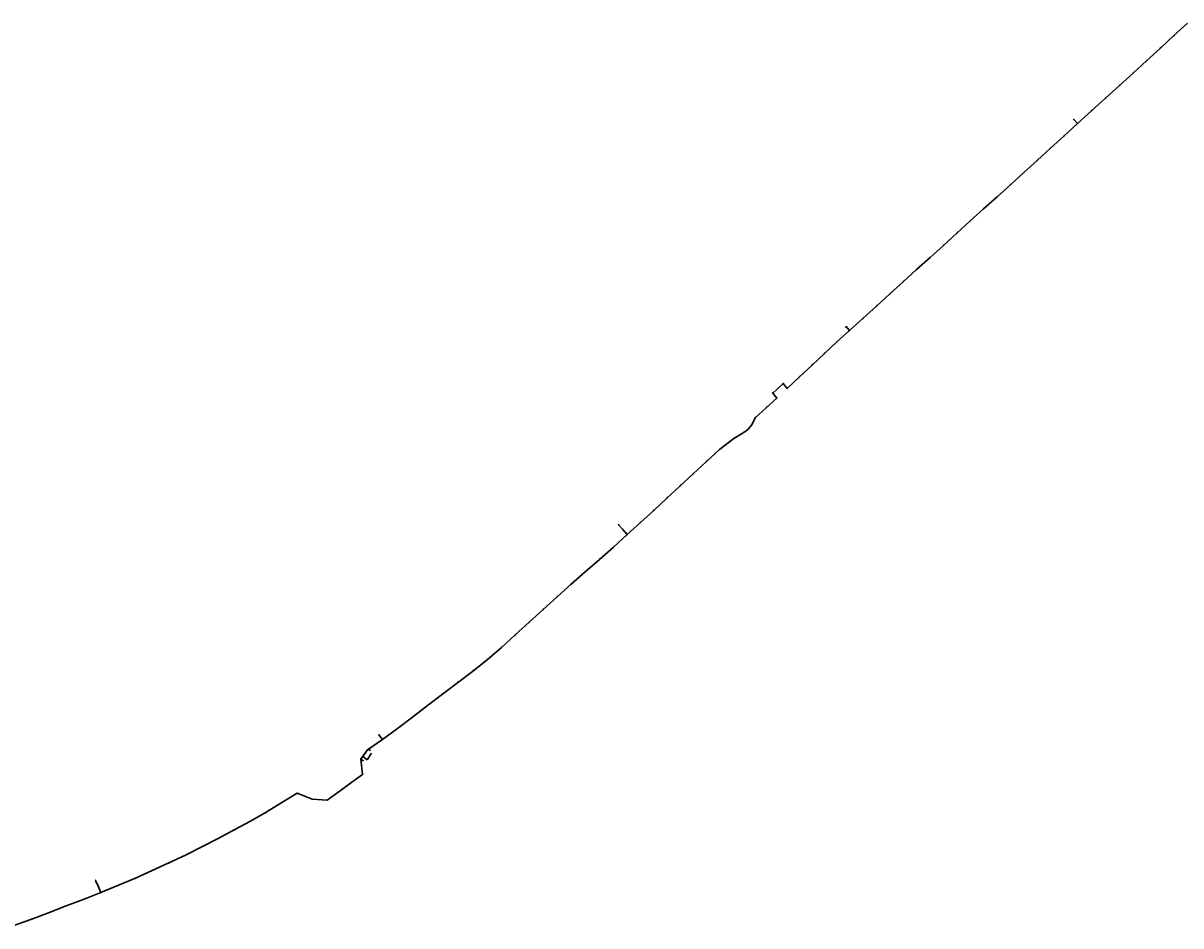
# Model space of a CAD drawing. Header units: metres. Extents: x 1285691 to 1304848, y 733871 to 745130.
# Tile 3 of 3: x 1295259 to 1300045, y 737001 to 740735. Entities that reach past the tile are written whole.
import ezdxf
from ezdxf import colors
from ezdxf.entities.mleader import LeaderData, LeaderLine
from ezdxf.enums import TextEntityAlignment as Align
from ezdxf.math import Vec2, Vec3

# ---------------------------------------------------------------- set-up
doc = ezdxf.new("R2010")
doc.units = ezdxf.units.M
for name, color, linetype, lineweight in [('АСУДД_Блок_Колодцы_ОПС', 174, 'Continuous', 30), ('АСУДД_Блок_подписи_редактируемые', 7, 'Continuous', 25), ('АСУДД_ТРАССА_[Г!63-6!110-4]_ГНБ_БК', 120, 'ASUD_TRAS_M', 30), ('АСУДД_ТРАССА_[Д!110-4]_БК_ГОСТ', 174, 'ASUD_TRAS_M', 30), ('АСУДД_ТРАССА_[Д!90-4]_БК_ГОСТ', 174, 'ASUD_TRAS_M', 30), ('АСУДД_ТРАССА_[З!110-4]_БК', 174, 'ASUD_TRAS_M', 30), ('АСУДД_ТРАССА_[З!63-6!110-3]_БК', 174, 'ASUD_TRAS_M', 30), ('АСУДД_ТРАССА_[З!90-4]_БК', 174, 'ASUD_TRAS_M', 30), ('Выноски_(I)', 7, 'Continuous', 30), ('Выноски_ГНБ_(I)', 7, 'Continuous', 30)]:
    doc.layers.add(name, color=color, linetype=linetype, lineweight=lineweight)
doc.styles.add('ESKD2', font='isocpeui.ttf')
doc.styles.get("Standard").update_dxf_attribs({"font": 'arial.ttf'})
doc.styles.add('ОПС', font='CS_Gost2304.shx', dxfattribs={"width": 0.75, "height": 2})
doc.linetypes.add('ASUD_TRAS_M', pattern='A,3,-0.5,["N",Standard,S=0.5,R=0,X=0,Y=-0.25],-1', length=4.5)

# ---------------------------------------------------------------- blocks, each defined once
blk = doc.blocks.new('_None')

msp = doc.modelspace()

# ---------------------------------------------------------------- linework, layer by layer
at = {"layer": 'АСУДД_Блок_Колодцы_ОПС', "linetype": 'Continuous'}
for centre, radius in [((1300016.314376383, 740683.7831834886), 0.5), ((1299960.124550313, 740632.2868263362), 0.5), ((1299903.560556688, 740580.4854507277), 0.5), ((1299847.09431534, 740528.7890744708), 0.5000000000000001), ((1299790.652298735, 740477.2401174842), 0.5), ((1299733.230662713, 740424.5982972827), 0.5), ((1299675.277418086, 740372.5356468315), 0.5), ((1299602.646858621, 740336.6589539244), 0.5), ((1299617.722531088, 740320.0397822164), 0.5), ((1299561.763400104, 740268.7364458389), 0.5), ((1299506.567497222, 740218.2542141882), 0.5), ((1299451.408337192, 740167.7173014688), 0.5), ((1299396.160692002, 740117.3139025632), 0.4999999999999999), ((1299340.720960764, 740067.1036647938), 0.4999999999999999), ((1299285.199139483, 740016.9793170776), 0.4999999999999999), ((1299229.408723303, 739967.1726527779), 0.4999999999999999), ((1299173.839229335, 739917.0210168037), 0.4999999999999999), ((1299118.73704398, 739866.4321936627), 0.4999999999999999), ((1299063.382425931, 739816.1286425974), 0.5), ((1299007.82944299, 739766.0340401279), 0.5), ((1298952.483080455, 739715.7214975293), 0.5), ((1298897.128113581, 739665.3809348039), 0.5), ((1298841.708614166, 739615.1298692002), 0.5), ((1298786.362367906, 739564.8151309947), 0.5), ((1298730.940775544, 739514.6089185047), 0.5), ((1298661.369578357, 739479.898355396), 0.5), ((1298675.510113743, 739464.4104429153), 0.5), ((1298623.17213035, 739417.0731045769), 0.5), ((1298571.537726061, 739369.1058361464), 0.4999999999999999), ((1298520.11191885, 739320.9848229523), 0.5), ((1298401.095982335, 739244.9725114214), 0.5), ((1298468.803665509, 739272.5676642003), 0.5), ((1298357.525246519, 739205.1953617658), 0.4999999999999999), ((1298417.443576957, 739224.4862465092), 0.5), ((1298374.037725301, 739184.3213423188), 0.4999999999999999), ((1298286.249207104, 739104.4106099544), 0.4999999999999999), ((1298330.942983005, 739144.5045616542), 0.5), ((1298257.968452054, 739057.2664801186), 0.4999999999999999), ((1298196.18829639, 739017.0474436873), 0.5), ((1298137.188356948, 738971.7379855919), 0.4999999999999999), ((1298082.902522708, 738921.3326317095), 0.4999999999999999), ((1298028.648245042, 738870.966580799), 0.4999999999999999), ((1297974.305453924, 738820.6757529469), 0.4999999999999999), ((1297920.048987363, 738770.2746225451), 0.5), ((1297865.53035499, 738720.1123238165), 0.5), ((1297810.867483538, 738670.1915630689), 0.5), ((1297719.774603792, 738660.6673633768), 0.5), ((1297738.364226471, 738640.1933987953), 0.5), ((1297756.263894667, 738620.1982650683), 0.5), ((1297699.450342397, 738568.0459074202), 0.4999999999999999), ((1297641.249030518, 738516.4045499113), 0.4999999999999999), ((1297582.627040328, 738465.2454687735), 0.5), ((1297523.957897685, 738414.1538813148), 0.5), ((1297466.074933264, 738362.1373516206), 0.5), ((1297408.619715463, 738309.583004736), 0.5), ((1297351.122407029, 738257.1018716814), 0.5), ((1297293.615476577, 738204.6976018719), 0.4999999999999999), ((1297235.781899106, 738152.6471408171), 0.4999999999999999), ((1297177.099121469, 738101.518485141), 0.4999999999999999), ((1297116.123521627, 738053.175911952), 0.4999999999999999), ((1297054.097799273, 738006.3701731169), 0.5), ((1296992.125522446, 737959.3013893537), 0.5), ((1296930.067285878, 737912.3160705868), 0.5), ((1296868.240388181, 737865.0872046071), 0.5), ((1296806.435881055, 737817.859835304), 0.5), ((1296729.845275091, 737791.7490291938), 0.4999999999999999), ((1296743.95824303, 737771.5322928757), 0.5), ((1296682.300687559, 737729.0530780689), 0.5000000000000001), ((1296655.098329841, 737690.6596584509), 0.4999999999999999), ((1296661.685868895, 737627.4656275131), 0.4999999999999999), ((1296617.884411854, 737595.5796957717), 0.4999999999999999), ((1296392.253933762, 737549.5477263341), 0.4999999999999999), ((1296453.354232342, 737525.4828044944), 0.4999999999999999), ((1296515.814550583, 737520.9570761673), 0.4999999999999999), ((1296574.808450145, 737564.0555044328), 0.4999999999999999), ((1296264.284714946, 737471.0224342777), 0.5), ((1296328.477788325, 737511.0779894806), 0.4999999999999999), ((1296198.288210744, 737434.0340661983), 0.5), ((1296131.754687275, 737398.0447728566), 0.5), ((1295997.76317982, 737327.7893931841), 0.5), ((1296065.110231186, 737362.2139640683), 0.4999999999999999), ((1295930.227910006, 737293.7715209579), 0.5), ((1295861.752809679, 737261.5979617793), 0.5), ((1295558.784718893, 737188.8390378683), 0.4999999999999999), ((1295723.242963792, 737199.0103510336), 0.4999999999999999), ((1295792.952280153, 737230.1443346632), 0.4999999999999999), ((1295569.99400949, 737163.0912997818), 0.4999999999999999), ((1295579.727682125, 737138.815839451), 0.4999999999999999), ((1295652.713846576, 737169.0450133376), 0.4999999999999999), ((1295511.136467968, 737111.958341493), 0.5), ((1295363.828168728, 737055.7403976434), 0.5), ((1295437.442541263, 737083.9417335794), 0.4999999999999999), ((1295290.212309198, 737027.6121683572), 0.4999999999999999)]:
    msp.add_circle(centre, radius, dxfattribs=at)
at = {"layer": 'АСУДД_ТРАССА_[Г!63-6!110-4]_ГНБ_БК'}
msp.add_line((1296655.098329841, 737690.6596584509), (1296682.300687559, 737729.0530780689), dxfattribs=at)
at = {"layer": 'АСУДД_ТРАССА_[Д!110-4]_БК_ГОСТ'}
for p, q in [((1297719.774603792, 738660.6673633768), (1297738.364226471, 738640.1933987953)), ((1295558.784718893, 737188.8390378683), (1295569.99400949, 737163.0912997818))]:
    msp.add_line(p, q, dxfattribs=at)
at = {"layer": 'АСУДД_ТРАССА_[Д!90-4]_БК_ГОСТ'}
msp.add_line((1298657.682095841, 739476.5375977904), (1298661.369578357, 739479.898355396), dxfattribs=at)
at = {"layer": 'АСУДД_ТРАССА_[З!110-4]_БК'}
for p, q in [((1299602.646858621, 740336.6589539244), (1299617.722531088, 740320.0397822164)), ((1298661.369578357, 739479.898355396), (1298675.510113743, 739464.4104429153)), ((1297738.364226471, 738640.1933987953), (1297756.263894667, 738620.1982650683)), ((1296729.845275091, 737791.7490291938), (1296743.95824303, 737771.5322928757)), ((1295569.99400949, 737163.0912997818), (1295579.727682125, 737138.815839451))]:
    msp.add_line(p, q, dxfattribs=at)
at = {"layer": 'АСУДД_ТРАССА_[З!63-6!110-3]_БК'}
for p, q in [((1300016.314376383, 740683.7831834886), (1300072.828647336, 740735.4436409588)), ((1299960.124550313, 740632.2868263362), (1300016.314376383, 740683.7831834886)), ((1299903.560556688, 740580.4854507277), (1299960.124550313, 740632.2868263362)), ((1299847.09431534, 740528.7890744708), (1299903.560556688, 740580.4854507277)), ((1299790.652298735, 740477.2401174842), (1299847.09431534, 740528.7890744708)), ((1299733.230662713, 740424.5982972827), (1299790.652298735, 740477.2401174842)), ((1299675.277418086, 740372.5356468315), (1299733.230662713, 740424.5982972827)), ((1299617.722531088, 740320.0397822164), (1299675.277418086, 740372.5356468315)), ((1299561.763400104, 740268.7364458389), (1299617.722531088, 740320.0397822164)), ((1299506.567497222, 740218.2542141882), (1299561.763400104, 740268.7364458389)), ((1299451.408337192, 740167.7173014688), (1299506.567497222, 740218.2542141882)), ((1299396.160692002, 740117.3139025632), (1299451.408337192, 740167.7173014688)), ((1299340.720960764, 740067.1036647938), (1299396.160692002, 740117.3139025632)), ((1299285.199139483, 740016.9793170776), (1299340.720960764, 740067.1036647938)), ((1299229.408723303, 739967.1726527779), (1299285.199139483, 740016.9793170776)), ((1299173.839229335, 739917.0210168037), (1299229.408723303, 739967.1726527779)), ((1299118.73704398, 739866.4321936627), (1299173.839229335, 739917.0210168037)), ((1299063.382425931, 739816.1286425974), (1299118.73704398, 739866.4321936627)), ((1299007.82944299, 739766.0340401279), (1299063.382425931, 739816.1286425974)), ((1298952.483080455, 739715.7214975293), (1299007.82944299, 739766.0340401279)), ((1298897.128113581, 739665.3809348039), (1298952.483080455, 739715.7214975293)), ((1298841.708614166, 739615.1298692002), (1298897.128113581, 739665.3809348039)), ((1298786.362367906, 739564.8151309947), (1298841.708614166, 739615.1298692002)), ((1298730.940775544, 739514.6089185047), (1298786.362367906, 739564.8151309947)), ((1298675.510113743, 739464.4104429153), (1298730.940775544, 739514.6089185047)), ((1298623.17213035, 739417.0731045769), (1298675.510113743, 739464.4104429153)), ((1298571.537726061, 739369.1058361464), (1298623.17213035, 739417.0731045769)), ((1298520.11191885, 739320.9848229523), (1298571.537726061, 739369.1058361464)), ((1298468.803665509, 739272.5676642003), (1298520.11191885, 739320.9848229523)), ((1298375.742101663, 739222.0151417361), (1298401.095982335, 739244.9725114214)), ((1298401.095982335, 739244.9725114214), (1298417.443576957, 739224.4862465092)), ((1298417.443576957, 739224.4862465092), (1298468.803665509, 739272.5676642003)), ((1298357.525246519, 739205.1953617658), (1298375.742101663, 739222.0151417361)), ((1298357.525246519, 739205.1953617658), (1298374.037725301, 739184.3213423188)), ((1298330.942983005, 739144.5045616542), (1298374.037725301, 739184.3213423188)), ((1298270.133657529, 739072.5203510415), (1298286.249207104, 739104.4106099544)), ((1298286.249207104, 739104.4106099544), (1298330.942983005, 739144.5045616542)), ((1298246.682872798, 739046.9521256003), (1298257.968452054, 739057.2664801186)), ((1298257.968452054, 739057.2664801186), (1298270.133657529, 739072.5203510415)), ((1298137.188356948, 738971.7379855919), (1298196.18829639, 739017.0474436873)), ((1298196.18829639, 739017.0474436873), (1298246.682872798, 739046.9521256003)), ((1298082.902522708, 738921.3326317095), (1298137.188356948, 738971.7379855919)), ((1298028.648245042, 738870.966580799), (1298082.902522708, 738921.3326317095)), ((1297974.305453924, 738820.6757529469), (1298028.648245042, 738870.966580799)), ((1297920.048987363, 738770.2746225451), (1297974.305453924, 738820.6757529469)), ((1297865.53035499, 738720.1123238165), (1297920.048987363, 738770.2746225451)), ((1297810.867483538, 738670.1915630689), (1297865.53035499, 738720.1123238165)), ((1297756.263894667, 738620.1982650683), (1297810.867483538, 738670.1915630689)), ((1297699.450342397, 738568.0459074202), (1297756.263894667, 738620.1982650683)), ((1297641.249030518, 738516.4045499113), (1297699.450342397, 738568.0459074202)), ((1297582.627040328, 738465.2454687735), (1297641.249030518, 738516.4045499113)), ((1297523.957897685, 738414.1538813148), (1297582.627040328, 738465.2454687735)), ((1297466.074933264, 738362.1373516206), (1297523.957897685, 738414.1538813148)), ((1297408.619715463, 738309.583004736), (1297466.074933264, 738362.1373516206)), ((1297351.122407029, 738257.1018716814), (1297408.619715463, 738309.583004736)), ((1297293.615476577, 738204.6976018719), (1297351.122407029, 738257.1018716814)), ((1297235.781899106, 738152.6471408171), (1297293.615476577, 738204.6976018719)), ((1297177.099121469, 738101.518485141), (1297235.781899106, 738152.6471408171)), ((1297116.123521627, 738053.175911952), (1297177.099121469, 738101.518485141)), ((1297054.097799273, 738006.3701731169), (1297116.123521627, 738053.175911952)), ((1296992.125522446, 737959.3013893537), (1297054.097799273, 738006.3701731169)), ((1296930.067285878, 737912.3160705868), (1296992.125522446, 737959.3013893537)), ((1296868.240388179, 737865.0872046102), (1296930.067285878, 737912.3160705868)), ((1296806.435881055, 737817.859835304), (1296868.240388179, 737865.0872046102)), ((1296743.95824303, 737771.5322928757), (1296806.435881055, 737817.859835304)), ((1296682.300687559, 737729.0530780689), (1296743.95824303, 737771.5322928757)), ((1296661.685868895, 737627.4656275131), (1296655.098329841, 737690.6596584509)), ((1296617.884411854, 737595.5796957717), (1296661.685868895, 737627.4656275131)), ((1296574.808450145, 737564.0555044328), (1296617.884411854, 737595.5796957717)), ((1296328.477788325, 737511.0779894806), (1296392.253933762, 737549.5477263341)), ((1296392.253933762, 737549.5477263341), (1296453.354232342, 737525.4828044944)), ((1296453.354232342, 737525.4828044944), (1296515.814550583, 737520.9570761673)), ((1296515.814550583, 737520.9570761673), (1296574.808450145, 737564.0555044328)), ((1296264.284714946, 737471.0224342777), (1296328.477788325, 737511.0779894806)), ((1296131.754687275, 737398.0447728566), (1296198.288210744, 737434.0340661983)), ((1296198.288210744, 737434.0340661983), (1296264.284714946, 737471.0224342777)), ((1296065.110231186, 737362.2139640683), (1296131.754687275, 737398.0447728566)), ((1295930.227910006, 737293.7715209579), (1295997.76317982, 737327.7893931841)), ((1295997.76317982, 737327.7893931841), (1296065.110231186, 737362.2139640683)), ((1295861.752809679, 737261.5979617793), (1295930.227910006, 737293.7715209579)), ((1295792.952280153, 737230.1443346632), (1295861.752809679, 737261.5979617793)), ((1295652.713846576, 737169.0450133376), (1295723.242963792, 737199.0103510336)), ((1295723.242963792, 737199.0103510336), (1295792.952280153, 737230.1443346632)), ((1295511.136467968, 737111.958341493), (1295579.727682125, 737138.815839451)), ((1295579.727682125, 737138.815839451), (1295652.713846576, 737169.0450133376)), ((1295437.442541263, 737083.9417335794), (1295511.136467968, 737111.958341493)), ((1295290.212309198, 737027.6121683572), (1295363.828168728, 737055.7403976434)), ((1295363.828168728, 737055.7403976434), (1295437.442541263, 737083.9417335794)), ((1295215.9542594, 737001.2561391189), (1295290.212309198, 737027.6121683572))]:
    msp.add_line(p, q, dxfattribs=at)
at = {"layer": 'АСУДД_ТРАССА_[З!90-4]_БК'}
for p, q in [((1299600.57502487, 740334.7737320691), (1299602.646858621, 740336.6589539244)), ((1297719.774603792, 738660.6673633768), (1297721.841558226, 738662.5443002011)), ((1296727.558101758, 737790.146255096), (1296729.845275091, 737791.7490291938)), ((1295561.368530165, 737189.896248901), (1295558.784718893, 737188.8390378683))]:
    msp.add_line(p, q, dxfattribs=at)

# ---------------------------------------------------------------- texts
at = {"layer": 'АСУДД_Блок_подписи_редактируемые', "lineweight": 30, "style": 'ESKD2'}
for height, rotation, p in [(1.25, 42.59379979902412, (1300016.523375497, 740688.3615211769)), (1.25, 42.59379979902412, (1299960.333549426, 740636.8651640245)), (1.25, 42.59379979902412, (1299903.769555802, 740585.0637884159)), (1.25, 42.79180755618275, (1299847.287491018, 740533.3681070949)), (1.25, 41.68625588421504, (1299790.93378777, 740481.8145705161)), (1.25, 42.01663956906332, (1299733.485769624, 740429.1742974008)), (1.25, 42.01663956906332, (1299675.532524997, 740377.11164695)), (1.25, 42.01663956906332, (1299602.901965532, 740341.2349540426)), (1.25, 42.01663956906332, (1299617.977638, 740324.6157823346)), (1.25, 42.6961117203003, (1299561.964223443, 740273.3151494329)), (1.25, 42.6961117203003, (1299506.768320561, 740222.8329177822)), (1.25, 42.6961117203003, (1299451.609160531, 740172.2960050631)), (1.25, 41.89972826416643, (1299396.425135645, 740121.8893726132)), (1.25, 41.89972826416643, (1299340.985404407, 740071.6791348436)), (1.25, 41.89972826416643, (1299285.463583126, 740021.5547871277)), (1.25, 42.45031834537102, (1299229.629186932, 739971.7504527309)), (1.25, 42.45031834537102, (1299174.059692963, 739921.5988167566)), (1.25, 42.45031834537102, (1299118.957507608, 739871.0099936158)), (1.25, 42.08643526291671, (1299063.631958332, 739820.7049500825)), (1.25, 42.08643526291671, (1299008.078975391, 739770.6103476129)), (1.25, 42.23477559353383, (1298952.720763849, 739720.2984357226)), (1.25, 42.23477559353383, (1298897.365796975, 739669.9578729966)), (1.25, 42.7436035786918, (1298841.905642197, 739619.7087376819)), (1.25, 42.7436035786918, (1298786.559395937, 739569.3939994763)), (1.25, 41.67793039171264, (1298665.474102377, 739482.9171296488)), (1.25, 41.67793039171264, (1298731.222929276, 739519.1833305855)), (1.25, 41.67793039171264, (1298677.974829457, 739468.3397605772)), (1.25, 41.67793039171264, (1298623.454284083, 739421.6475166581)), (1.25, 43.61940212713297, (1298571.664743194, 739373.6871812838)), (1.25, 42.92624731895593, (1298520.294349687, 739325.5642962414)), (1.25, 40.35489693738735, (1298405.947140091, 739246.0789408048)), (1.25, 42.92624731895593, (1298468.986096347, 739277.1471374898)), (1.25, 41.14201394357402, (1298362.966575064, 739205.9287603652)), (1.25, 42.3756496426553, (1298421.828250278, 739222.5138473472)), (1.25, 42.59662361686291, (1298331.151756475, 739149.0829096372)), (1.25, 33.69826744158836, (1298377.241854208, 739183.185787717)), (1.25, 41.19660737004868, (1298286.569778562, 739108.9824903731)), (1.25, 41.19660737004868, (1298258.289023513, 739061.8383605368)), (1.25, 40.46904842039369, (1298196.56689555, 739021.6148849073)), (1.249999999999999, 43.65632090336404, (1298137.312422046, 738976.3194116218)), (1.249999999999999, 43.65632090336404, (1298083.026587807, 738925.9140577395)), (1.249999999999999, 43.65632090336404, (1298028.772310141, 738875.5480068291)), (1.249999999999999, 41.80475595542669, (1297974.577481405, 738825.2507783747)), (1.25, 42.91390040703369, (1297920.232405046, 738774.8540564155)), (1.25, 42.91390040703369, (1297865.713772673, 738724.6917576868)), (1.25, 42.52079861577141, (1297811.08231579, 738674.7696307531)), (1.25, 42.52079861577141, (1297716.1964147, 738656.9336862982)), (1.25, 42.52079861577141, (1297735.025577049, 738636.3470834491)), (1.25, 42.52079861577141, (1297759.314812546, 738624.3504629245)), (1.25, 41.14278354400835, (1297699.775208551, 738572.6174846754)), (1.25, 41.15396987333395, (1297641.57300412, 738520.9761905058)), (1.25, 41.80556106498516, (1297582.899003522, 738469.8204980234)), (1.25, 41.80556106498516, (1297524.229860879, 738418.7289105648)), (1.25, 41.80556106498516, (1297466.346896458, 738366.7123808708)), (1.25, 42.41391556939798, (1297408.843087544, 738314.1606636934)), (1.25, 42.41391556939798, (1297351.34577911, 738261.6795306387)), (1.25, 42.1170365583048, (1297293.862564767, 738209.2740419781)), (1.25, 42.1170365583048, (1297236.028987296, 738157.2235809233)), (1.25, 38.78918457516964, (1297177.611452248, 738106.072864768)), (1.25, 38.78918457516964, (1297116.635852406, 738057.7302915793)), (1.25, 38.46415452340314, (1297054.635957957, 738010.9215731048)), (1.25, 36.08112963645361, (1296992.852461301, 737963.8264768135)), (1.25, 36.08112963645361, (1296930.794224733, 737916.8411580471)), (1.25, 37.47654263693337, (1296868.856915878, 737869.6286526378)), (1.25, 37.47654263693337, (1296807.052408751, 737822.4012833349)), (1.25, 31.55171357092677, (1296734.189790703, 737794.0202829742)), (1.25, 36.38459316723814, (1296744.661204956, 737776.0611670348)), (1.25, 35.28697849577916, (1296683.090274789, 737733.5676554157)), (1.25, 83.4027272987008, (1296652.936327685, 737692.8905422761)), (1.25, 27.83616332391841, (1296667.22016546, 737629.4942552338)), (1.25, 32.20175451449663, (1296575.83987335, 737568.521041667)), (1.25, 32.20175451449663, (1296618.915835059, 737600.0452330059)), (1.25, 32.20175451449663, (1296397.831666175, 737552.3847025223)), (1.25, 32.20175451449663, (1296458.93183439, 737529.5074364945)), (1.25, 32.20175451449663, (1296516.845973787, 737525.4226134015)), (1.25, 27.52950112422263, (1296265.676454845, 737475.3891168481)), (1.25, 32.20175451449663, (1296329.50921153, 737515.543526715)), (1.25, 28.73202118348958, (1296199.588003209, 737438.4289946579)), (1.25, 28.73202118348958, (1296133.054479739, 737402.4397013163)), (1.25, 26.64651672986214, (1295999.22204667, 737332.1341099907)), (1.25, 27.20603585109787, (1296066.52660103, 737366.572719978)), (1.25, 25.31219108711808, (1295931.787553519, 737298.0810880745)), (1.25, 24.02737839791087, (1295794.608162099, 737234.4178474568)), (1.25, 25.31219108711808, (1295863.312453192, 737265.9075288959)), (1.25, 21.3030674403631, (1295552.914549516, 737185.8953819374)), (1.25, 23.47180321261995, (1295724.940205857, 737203.2676067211)), (1.249999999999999, 22.83749308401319, (1295575.09907395, 737164.6530154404)), (1.25, 22.34302519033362, (1295584.396206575, 737142.0910647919)), (1.25, 23.47307822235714, (1295654.410993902, 737173.3023067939)), (1.249999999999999, 20.34330810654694, (1295439.369595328, 737088.1000167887)), (1.25, 20.618241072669, (1295513.043546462, 737116.1258237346)), (1.25, 20.77798044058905, (1295365.723620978, 737059.9131805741)), (1.25, 18.83716907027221, (1295292.24799405, 737031.7183641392))]:
    msp.add_text('НК-', height=height, rotation=rotation, dxfattribs=at).set_placement(p, align=Align.RIGHT)
for s, height, rotation, p in [('1.247', 1.249999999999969, 42.85687999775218, (1300016.523375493, 740688.3615211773)), ('1.246', 1.249999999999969, 42.85687999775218, (1299960.333549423, 740636.865164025)), ('1.245', 1.249999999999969, 42.85687999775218, (1299903.769555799, 740585.0637884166)), ('1.244', 1.249999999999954, 43.05488774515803, (1299847.287491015, 740533.3681070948)), ('1.243', 1.249999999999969, 41.94933608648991, (1299790.933787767, 740481.8145705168)), ('1.242', 1.24999999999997, 42.27971977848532, (1299733.485769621, 740429.1742974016)), ('1.240', 1.249999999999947, 42.27971978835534, (1299602.901965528, 740341.2349540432)), ('1.241', 1.24999999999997, 42.27971977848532, (1299675.532524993, 740377.1116469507)), ('1.239', 1.249999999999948, 42.27971978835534, (1299617.977637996, 740324.6157823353)), ('1.238', 1.24999999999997, 42.95919191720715, (1299561.964223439, 740273.3151494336)), ('1.237', 1.249999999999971, 42.95919191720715, (1299506.768320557, 740222.832917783)), ('1.236', 1.249999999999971, 42.95919191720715, (1299451.609160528, 740172.2960050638)), ('1.235', 1.249999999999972, 42.16280847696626, (1299396.425135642, 740121.889372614)), ('1.234', 1.249999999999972, 42.16280847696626, (1299340.985404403, 740071.6791348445)), ('1.233', 1.249999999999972, 42.16280847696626, (1299285.463583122, 740021.5547871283)), ('1.232', 1.249999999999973, 42.7133985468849, (1299229.629186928, 739971.7504527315)), ('1.231', 1.249999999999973, 42.7133985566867, (1299174.059692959, 739921.5988167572)), ('1.230', 1.249999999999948, 42.71339858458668, (1299118.957507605, 739871.0099936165)), ('1.229', 1.249999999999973, 42.34951546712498, (1299063.631958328, 739820.704950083)), ('1.228', 1.249999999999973, 42.34951548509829, (1299008.078975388, 739770.6103476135)), ('1.227', 1.249999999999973, 42.49785581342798, (1298952.720763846, 739720.2984357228)), ('1.226', 1.249999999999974, 42.49785581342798, (1298897.365796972, 739669.9578729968)), ('1.225', 1.249999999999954, 43.00668379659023, (1298841.905642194, 739619.7087376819)), ('1.224', 1.249999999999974, 43.00668382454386, (1298786.559395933, 739569.3939994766)), ('1.222', 1.249999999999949, 41.94101062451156, (1298665.474102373, 739482.9171296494)), ('1.223', 1.249999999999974, 41.94101063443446, (1298731.222929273, 739519.1833305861)), ('1.221', 1.249999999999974, 41.94101063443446, (1298677.974829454, 739468.3397605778)), ('1.220', 1.249999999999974, 41.94101063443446, (1298623.45428408, 739421.6475166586)), ('1.219', 1.249999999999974, 43.88248235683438, (1298571.664743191, 739373.687181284)), ('1.218', 1.249999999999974, 43.18932755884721, (1298520.294349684, 739325.5642962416)), ('1.215', 1.249999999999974, 40.61797715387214, (1298405.947140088, 739246.0789408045)), ('1.217', 1.249999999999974, 43.18932755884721, (1298468.986096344, 739277.1471374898)), ('1.214', 1.249999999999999, 41.40509414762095, (1298362.966575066, 739205.9287603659)), ('1.216', 1.249999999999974, 42.63872985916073, (1298421.828250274, 739222.5138473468)), ('1.212', 1.249999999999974, 42.8597038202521, (1298331.151756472, 739149.0829096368)), ('1.213', 1.25, 33.9613476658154, (1298377.24185421, 739183.1857877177)), ('1.211', 1.249999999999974, 41.45968758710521, (1298286.569778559, 739108.9824903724)), ('1.210', 1.249999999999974, 41.45968758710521, (1298258.28902351, 739061.8383605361)), ('1.209', 1.249999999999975, 40.73212865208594, (1298196.566895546, 739021.614884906)), ('1.208', 1.249999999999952, 43.91940112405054, (1298137.312422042, 738976.3194116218)), ('1.207', 1.249999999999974, 43.91940113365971, (1298083.026587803, 738925.9140577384)), ('1.206', 1.249999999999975, 43.91940113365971, (1298028.772310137, 738875.5480068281)), ('1.205', 1.249999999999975, 42.06783619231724, (1297974.577481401, 738825.2507783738)), ('1.204', 1.249999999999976, 43.1769806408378, (1297920.232405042, 738774.8540564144)), ('1.203', 1.249999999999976, 43.1769806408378, (1297865.71377267, 738724.6917576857)), ('1.202', 1.249999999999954, 42.78387883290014, (1297811.082315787, 738674.7696307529)), ('1.201', 1.249999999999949, 42.7838788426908, (1297716.196414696, 738656.9336862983)), ('1.200', 1.249999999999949, 42.7838788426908, (1297735.025577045, 738636.3470834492)), ('1.199', 1.249999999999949, 42.7838788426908, (1297759.314812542, 738624.3504629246)), ('1.198', 1.249999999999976, 41.40586377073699, (1297699.775208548, 738572.6174846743)), ('1.197', 1.249999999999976, 41.4170501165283, (1297641.573004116, 738520.9761905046)), ('1.196', 1.249999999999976, 42.06864131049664, (1297582.899003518, 738469.8204980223)), ('1.195', 1.249999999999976, 42.06864131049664, (1297524.229860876, 738418.7289105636)), ('1.194', 1.249999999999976, 42.0686412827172, (1297466.346896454, 738366.7123808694)), ('1.193', 1.249999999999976, 42.67699580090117, (1297408.84308754, 738314.1606636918)), ('1.192', 1.249999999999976, 42.67699580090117, (1297351.345779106, 738261.6795306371)), ('1.191', 1.249999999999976, 42.38011677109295, (1297293.862564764, 738209.2740419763)), ('1.190', 1.249999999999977, 42.38011677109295, (1297236.028987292, 738157.2235809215)), ('1.189', 1.249999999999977, 39.0522647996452, (1297177.611452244, 738106.0728647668)), ('1.188', 1.249999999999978, 39.0522647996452, (1297116.635852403, 738057.7302915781)), ('1.187', 1.249999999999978, 38.72723475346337, (1297054.635957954, 738010.9215731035)), ('1.186', 1.249999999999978, 36.34420986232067, (1296992.852461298, 737963.8264768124)), ('1.185', 1.249999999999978, 36.34420986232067, (1296930.794224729, 737916.8411580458)), ('1.184', 1.249999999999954, 37.7396228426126, (1296868.856915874, 737869.628652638)), ('1.183', 1.249999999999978, 37.73962286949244, (1296807.052408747, 737822.4012833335)), ('1.182', 1.24999999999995, 31.81479379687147, (1296734.189790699, 737794.0202829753)), ('1.181', 1.249999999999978, 36.64767339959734, (1296744.661204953, 737776.0611670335)), ('1.180', 1.249999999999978, 35.5500587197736, (1296683.090274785, 737733.5676554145)), ('1.179', 1.249999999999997, 83.66580752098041, (1296652.936327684, 737692.8905422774)), ('1.178', 1.249999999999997, 28.09924354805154, (1296667.220165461, 737629.4942552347)), ('1.176', 1.249999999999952, 32.46483472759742, (1296575.839873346, 737568.5210416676)), ('1.177', 1.249999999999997, 32.46483473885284, (1296618.915835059, 737600.0452330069)), ('1.173', 1.249999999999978, 32.46483473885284, (1296397.831666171, 737552.3847025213)), ('1.174', 1.249999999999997, 32.46483473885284, (1296458.931834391, 737529.5074364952)), ('1.175', 1.249999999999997, 32.46483473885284, (1296516.845973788, 737525.4226134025)), ('1.171', 1.249999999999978, 27.79258135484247, (1296265.676454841, 737475.3891168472)), ('1.172', 1.249999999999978, 32.46483473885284, (1296329.509211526, 737515.543526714)), ('1.170', 1.249999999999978, 28.99510140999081, (1296199.588003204, 737438.4289946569)), ('1.169', 1.249999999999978, 28.99510140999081, (1296133.054479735, 737402.4397013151)), ('1.167', 1.24999999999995, 26.9095969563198, (1295999.222046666, 737332.1341099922)), ('1.168', 1.249999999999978, 27.46911608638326, (1296066.526601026, 737366.5727199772)), ('1.166', 1.249999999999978, 25.57527131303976, (1295931.787553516, 737298.0810880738)), ('1.164', 1.249999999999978, 24.29045862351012, (1295794.608162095, 737234.4178474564)), ('1.165', 1.249999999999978, 25.57527131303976, (1295863.312453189, 737265.9075288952)), ('1.161А', 1.249999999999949, 21.56614766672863, (1295552.914549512, 737185.895381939)), ('1.163', 1.249999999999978, 23.73488341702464, (1295724.940205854, 737203.2676067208)), ('1.161', 1.249999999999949, 23.10057330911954, (1295575.099073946, 737164.653015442)), ('1.160', 1.249999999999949, 22.60610541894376, (1295584.396206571, 737142.0910647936)), ('1.162', 1.249999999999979, 23.73615844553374, (1295654.410993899, 737173.3023067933)), ('1.158', 1.249999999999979, 20.60638832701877, (1295439.369595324, 737088.100016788)), ('1.159', 1.249999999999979, 20.88132129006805, (1295513.043546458, 737116.125823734)), ('1.157', 1.249999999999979, 21.04106065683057, (1295365.723620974, 737059.9131805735)), ('1.156', 1.249999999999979, 19.10024929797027, (1295292.247994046, 737031.7183641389))]:
    msp.add_text(s, height=height, rotation=rotation, dxfattribs=at).set_placement(p)

# ---------------------------------------------------------------- leaders
at = {"layer": 'Выноски_(I)'}
ml = msp.add_multileader_mtext('Standard', dxfattribs=at)
ml.set_content('ГНБ (6тр. d=63мм+4тр. d=110мм)', color=7, style='ОПС')
ml.set_leader_properties(color=256, linetype='Continuous', lineweight=30)
ml.set_arrow_properties(name='NONE')
ml.build(insert=Vec2(0, 0))
ml.multileader.update_dxf_attribs({"text_left_attachment_type": 6, "text_right_attachment_type": 6, "dogleg_length": 0})
ctx = ml.context
ctx.base_point, ctx.char_height, ctx.landing_gap_size, ctx.plane_origin, ctx.plane_x_axis, ctx.plane_y_axis = Vec3(1296680.965133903, 737687.9384707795), 2, 0, Vec3(1296800.76339831, 737694.289531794), Vec3(0.5550061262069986, 0.8318462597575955), Vec3(-0.8318462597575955, 0.5550061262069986)
ctx.left_attachment, ctx.right_attachment = 6, 6
notes = []
notes.append((ctx, [(0, (1, 1, 0), (1296680.965133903, 737687.9384707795), (1, 0), 0, [(0, [(1296662.654227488, 737701.2316704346)], 0, [])])]))
ctx.mtext.insert, ctx.mtext.text_direction, ctx.mtext.rotation, ctx.mtext.flow_direction = Vec3(1296678.885518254, 737689.325986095), Vec3(0.5550061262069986, 0.8318462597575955), 0.982425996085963, 5
at = {"layer": 'Выноски_ГНБ_(I)'}
ml = msp.add_multileader_mtext('Standard', dxfattribs=at)
ml.set_content('1.6', color=7, style='ОПС')
ml.set_leader_properties(color=256, linetype='Continuous', lineweight=30)
ml.set_arrow_properties(name='NONE')
ml.build(insert=Vec2(0, 0))
ml.multileader.update_dxf_attribs({"text_left_attachment_type": 6, "text_right_attachment_type": 6, "dogleg_length": 0})
ctx = ml.context
ctx.base_point, ctx.char_height, ctx.landing_gap_size, ctx.plane_origin, ctx.plane_x_axis, ctx.plane_y_axis = Vec3(1296694.748357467, 737727.8593138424), 2, 0, Vec3(1296740.905855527, 737771.3408289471), Vec3(0.6934008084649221, 0.7205520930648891), Vec3(-0.7205520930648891, 0.6934008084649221)
ctx.left_attachment, ctx.right_attachment = 6, 6
notes.append((ctx, [(0, (1, 1, 0), (1296694.748357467, 737727.8593138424), (1, 0), 0, [(0, [(1296682.300687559, 737729.0530780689)], 0, [])])]))
ctx.mtext.insert, ctx.mtext.text_direction, ctx.mtext.rotation, ctx.mtext.flow_direction = Vec3(1296693.019032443, 737729.5234757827), Vec3(0.6934008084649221, 0.7205520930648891), 0.8045982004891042, 5
ml = msp.add_multileader_mtext('Standard', dxfattribs=at)
ml.set_content('1.6', color=7, style='ОПС')
ml.set_leader_properties(color=256, linetype='Continuous', lineweight=30)
ml.set_arrow_properties(name='NONE')
ml.build(insert=Vec2(0, 0))
ml.multileader.update_dxf_attribs({"text_left_attachment_type": 6, "text_right_attachment_type": 6, "dogleg_length": 0})
ctx = ml.context
ctx.base_point, ctx.char_height, ctx.landing_gap_size, ctx.plane_origin, ctx.plane_x_axis, ctx.plane_y_axis = Vec3(1296664.222782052, 737681.734937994), 2, 0, Vec3(1296667.215909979, 737645.8369429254), Vec3(0.3741126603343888, 0.9273832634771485), Vec3(-0.9273832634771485, 0.3741126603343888)
ctx.left_attachment, ctx.right_attachment, ctx.text_align_type = 6, 6, 2
notes.append((ctx, [(1, (1, 1, 0), (1296664.958611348, 737683.5589761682), (-0.3741126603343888, -0.9273832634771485), 0, [(0, [(1296655.098329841, 737690.6596584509)], 0, [])])]))
ctx.mtext.insert, ctx.mtext.text_direction, ctx.mtext.rotation, ctx.mtext.alignment, ctx.mtext.flow_direction = Vec3(1296662.732891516, 737684.456846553), Vec3(0.3741126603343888, 0.9273832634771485), 1.187356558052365, 3, 5
for ctx, leaders in notes:
    for number, flags, end, landing, length, lines in leaders:
        leader = LeaderData()
        leader.index, (leader.has_last_leader_line, leader.has_dogleg_vector, leader.attachment_direction) = number, flags
        leader.last_leader_point, leader.dogleg_vector, leader.dogleg_length = Vec3(end), Vec3(landing), length
        for number, points, colour, breaks in lines:
            line = LeaderLine()
            line.index, line.vertices, line.color, line.breaks = number, Vec3.list(points), colors.encode_raw_color(colour), breaks
            leader.lines.append(line)
        ctx.leaders.append(leader)

doc.saveas('drawing.dxf')
